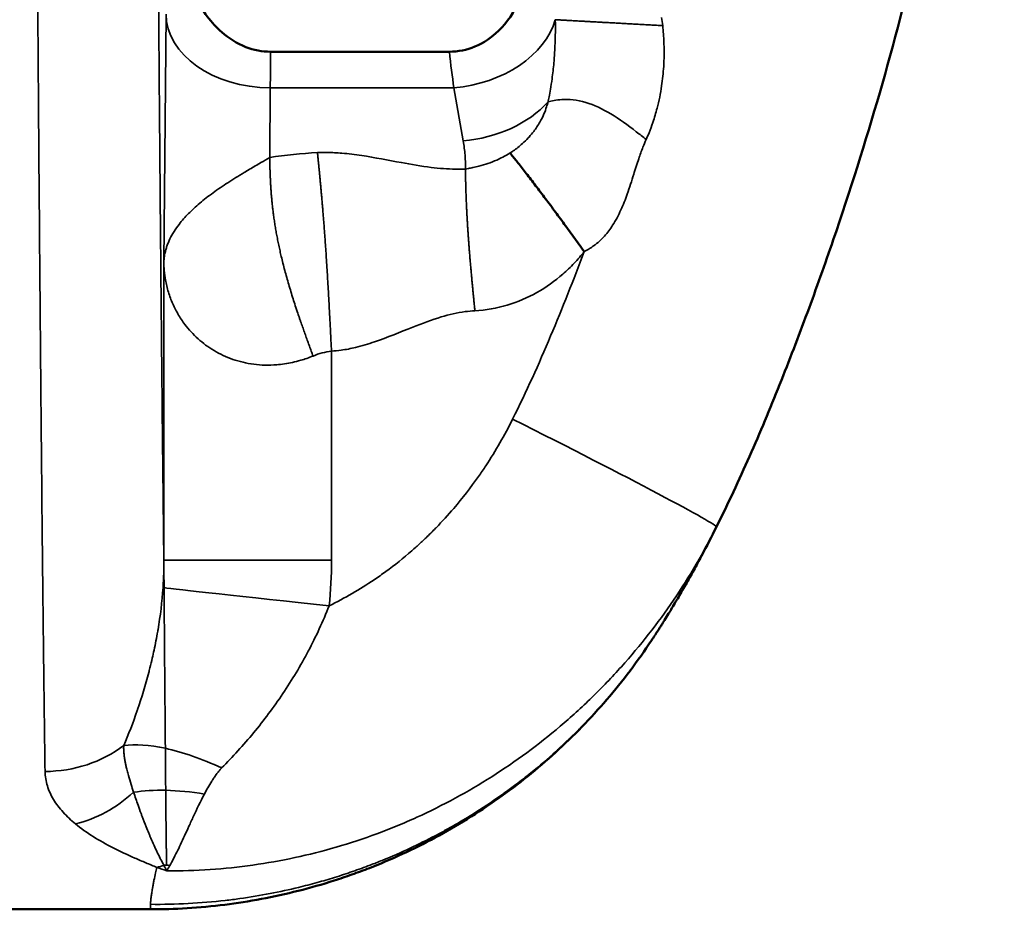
# Model space of a CAD drawing. Header units: millimetres. Extents: x -881 to 1078, y 520 to 1956.
# Tile 3 of 31: x -694 to -571, y 520 to 631. Entities that reach past the tile are written whole.
import ezdxf

# ---------------------------------------------------------------- set-up
doc = ezdxf.new("R2010")
doc.units = ezdxf.units.MM
doc.layers.add('Visible (ANSI)', color=7, linetype='Continuous', lineweight=50)
doc.layers.add('Visible Narrow (ANSI)', color=7, linetype='Continuous', lineweight=35)

msp = doc.modelspace()

# ---------------------------------------------------------------- linework, layer by layer
at = {"layer": 'Visible (ANSI)'}
for p, q in [((-640.673, 627.331), (-662.971, 627.331)), ((-677.952, 520.396), (-706.608, 520.396)), ((-706.6, 520.396), (-677.952, 520.396))]:
    msp.add_line(p, q, dxfattribs=at)
msp.add_ellipse((-678.388, 595.665), major_axis=(-43.772, -61.942), ratio=0.9955696, start_param=1.6000872, end_param=1.6096614, dxfattribs=at)
for points, knots in [([(-607.365, 568.08), (-605.908, 570.988), (-604.539, 573.923), (-601.931, 579.833), (-600.691, 582.808), (-598.302, 588.785), (-597.149, 591.786), (-594.916, 597.811), (-593.838, 600.835), (-588.636, 616.013), (-585.083, 628.343), (-580.633, 647.106), (-579.296, 653.406), (-577.503, 662.92), (-576.941, 666.102), (-575.885, 672.487), (-575.393, 675.686), (-573.082, 691.703), (-571.687, 704.59), (-569.348, 723.882), (-568.528, 730.306), (-566.648, 743.114), (-565.589, 749.499), (-563.065, 762.202), (-561.601, 768.521), (-558.963, 777.927), (-558.008, 781.057), (-555.946, 787.227), (-554.839, 790.273), (-551.268, 799.282), (-548.551, 805.117), (-542.352, 816.394), (-538.87, 821.836), (-533.994, 828.371), (-532.991, 829.667), (-530.94, 832.221), (-529.895, 833.478), (-526.697, 837.186), (-524.484, 839.576), (-519.906, 844.201), (-517.539, 846.436), (-513.88, 849.676), (-512.023, 851.268), (-509.809, 853.078), (-508.691, 853.971), (-508.129, 854.415), (-507.887, 854.605), (-507.726, 854.731), (-507.644, 854.795), (-507.565, 854.857)], [0, 0, 0, 0, 0.00962264, 0.00962264, 0.01924529, 0.01924529, 0.02886793, 0.02886793, 0.03849057, 0.03849057, 0.07698114, 0.07698114, 0.09622643, 0.09622643, 0.10584907, 0.10584907, 0.11547171, 0.11547171, 0.15396229, 0.15396229, 0.17320757, 0.17320757, 0.19245286, 0.19245286, 0.21169814, 0.21169814, 0.22132079, 0.22132079, 0.23094343, 0.23094343, 0.25018871, 0.25018871, 0.269434, 0.269434, 0.27424532, 0.27424532, 0.27905664, 0.27905664, 0.28867929, 0.28867929, 0.29830193, 0.29830193, 0.30311325, 0.30551891, 0.30672174, 0.30732316, 0.30762386, 0.30762386, 0.30792457, 0.30792457, 0.30792457, 0.30792457]), ([(-662.971, 627.332), (-664.024, 627.332), (-665.056, 627.534), (-667.15, 628.348), (-668.16, 628.993), (-670.305, 630.877), (-671.489, 632.38), (-674.28, 637.885), (-675.051, 641.981), (-675.825, 649.252), (-675.883, 653.264), (-675.883, 657.68)], [-4.2770196, -4.2770196, -4.2770196, -4.2770196, -3.8202725, -3.8202725, -3.3040304, -3.3040304, -2.5868043, -2.5868043, -1.3247611, -1.3247611, 0, 0, 0, 0]), ([(-629.249, 649.387), (-629.249, 646.699), (-629.348, 643.879), (-630.062, 638.843), (-630.673, 636.125), (-632.578, 632.291), (-633.449, 631.004), (-635.406, 629.111), (-636.387, 628.433), (-638.5, 627.55), (-639.573, 627.332), (-640.673, 627.332)], [-2.8977093, -2.8977093, -2.8977093, -2.8977093, -1.9627002, -1.9627002, -1.1443576, -1.1443576, -0.6867856, -0.6867856, -0.3299782, -0.3299782, 0, 0, 0, 0]), ([(-633.097, 614.703), (-632.977, 614.552), (-632.854, 614.398), (-632.596, 614.075), (-632.461, 613.905), (-632.029, 613.359), (-631.705, 612.948), (-630.995, 612.038), (-630.609, 611.54), (-629.812, 610.501), (-629.402, 609.961), (-628.581, 608.87), (-628.17, 608.319), (-627.342, 607.202), (-626.924, 606.635), (-626.07, 605.471), (-625.634, 604.874), (-624.744, 603.653), (-624.29, 603.028), (-623.845, 602.414)], [0.00001728, 0.00001728, 0.00001728, 0.00001728, 0.0625, 0.0625, 0.125, 0.125, 0.25, 0.25, 0.375, 0.375, 0.5, 0.5, 0.625, 0.625, 0.75, 0.75, 0.875, 0.875, 1, 1, 1, 1]), ([(-615.067, 554.526), (-615.065, 554.528), (-615.063, 554.531), (-615.062, 554.533), (-615.056, 554.542), (-615.05, 554.551), (-615.045, 554.56), (-615.033, 554.578), (-615.02, 554.597), (-615.007, 554.617), (-614.994, 554.638), (-614.98, 554.659), (-614.966, 554.68), (-614.94, 554.721), (-614.912, 554.764), (-614.883, 554.808), (-614.881, 554.811), (-614.879, 554.815), (-614.877, 554.818), (-614.846, 554.866), (-614.814, 554.917), (-614.78, 554.968), (-614.745, 555.024), (-614.708, 555.08), (-614.671, 555.138), (-614.637, 555.191), (-614.603, 555.244), (-614.569, 555.297), (-614.495, 555.414), (-614.418, 555.534), (-614.341, 555.656), (-614.297, 555.726), (-614.252, 555.797), (-614.207, 555.868), (-614.172, 555.924), (-614.136, 555.98), (-614.101, 556.036), (-614.019, 556.167), (-613.936, 556.3), (-613.852, 556.434), (-613.682, 556.706), (-613.51, 556.984), (-613.338, 557.267), (-613.297, 557.333), (-613.256, 557.4), (-613.215, 557.468), (-613.08, 557.688), (-612.946, 557.911), (-612.81, 558.135), (-612.633, 558.43), (-612.456, 558.728), (-612.279, 559.028), (-612.252, 559.072), (-612.226, 559.117), (-612.2, 559.161), (-611.872, 559.718), (-611.546, 560.281), (-611.223, 560.849), (-611.213, 560.867), (-611.202, 560.885), (-611.192, 560.903), (-610.856, 561.493), (-610.524, 562.088), (-610.195, 562.686), (-609.871, 563.276), (-609.55, 563.868), (-609.233, 564.464), (-609.222, 564.483), (-609.212, 564.503), (-609.202, 564.522), (-608.574, 565.701), (-607.962, 566.888), (-607.365, 568.08)], [0.00011127, 0.00011127, 0.00011127, 0.00011127, 0.000133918, 0.000133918, 0.000133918, 0.000211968, 0.000211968, 0.000211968, 0.000370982, 0.000370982, 0.000370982, 0.000533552, 0.000533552, 0.000533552, 0.000845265, 0.000845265, 0.000845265, 0.000867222, 0.000867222, 0.000867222, 0.001209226, 0.001209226, 0.001209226, 0.001579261, 0.001579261, 0.001579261, 0.001912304, 0.001912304, 0.001912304, 0.002634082, 0.002634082, 0.002634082, 0.003047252, 0.003047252, 0.003047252, 0.003369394, 0.003369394, 0.003369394, 0.004114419, 0.004114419, 0.004114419, 0.005626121, 0.005626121, 0.005626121, 0.005983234, 0.005983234, 0.005983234, 0.007154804, 0.007154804, 0.007154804, 0.008692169, 0.008692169, 0.008692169, 0.008919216, 0.008919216, 0.008919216, 0.011763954, 0.011763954, 0.011763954, 0.011855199, 0.011855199, 0.011855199, 0.014810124, 0.014810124, 0.014810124, 0.017727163, 0.017727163, 0.017727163, 0.0178227, 0.0178227, 0.0178227, 0.023599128, 0.023599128, 0.023599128, 0.023599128]), ([(-615.465, 553.919), (-616.318, 552.634), (-617.211, 551.375), (-619.071, 548.917), (-620.04, 547.715), (-623.044, 544.215), (-625.175, 542.021), (-629.693, 537.903), (-632.08, 535.98), (-637.114, 532.414), (-639.731, 530.792), (-642.448, 529.332)], [-0.00000006, -0.00000006, -0.00000006, -0.00000006, 0.004626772, 0.004626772, 0.009253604, 0.009253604, 0.018507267, 0.018507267, 0.027760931, 0.027760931, 0.037014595, 0.037014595, 0.037014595, 0.037014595]), ([(-642.448, 529.332), (-645.15, 527.88), (-647.89, 526.621), (-650.64, 525.546), (-651.367, 525.262), (-652.095, 524.99), (-652.823, 524.731), (-653.19, 524.601), (-653.556, 524.474), (-653.923, 524.35), (-654.292, 524.225), (-654.661, 524.103), (-655.029, 523.985), (-656.524, 523.505), (-658.018, 523.077), (-659.507, 522.7), (-662.588, 521.918), (-665.648, 521.35), (-668.658, 520.974), (-671.82, 520.579), (-674.926, 520.396), (-677.952, 520.396)], [0.50353992, 0.50353992, 0.50353992, 0.50353992, 0.61692879, 0.61692879, 0.61692879, 0.64690321, 0.64690321, 0.64690321, 0.66200811, 0.66200811, 0.66200811, 0.67719313, 0.67719313, 0.67719313, 0.73876071, 0.73876071, 0.73876071, 0.86616973, 0.86616973, 0.86616973, 1, 1, 1, 1])]:
    msp.add_open_spline(points, degree=3, knots=knots, dxfattribs=at)
at = {"layer": 'Visible Narrow (ANSI)'}
for p, q in [((-676.268, 601.03), (-675.998, 632.015)), ((-662.999, 622.822), (-663.074, 614.134)), ((-640.111, 622.822), (-662.999, 622.822)), ((-638.944, 616.204), (-640.111, 622.822)), ((-676.268, 601.03), (-676.268, 563.919)), ((-655.368, 563.919), (-655.368, 589.999)), ((-676.268, 563.919), (-655.368, 563.919))]:
    msp.add_line(p, q, dxfattribs=at)
for centre, major_axis, ratio, start_param, end_param in [((-662.999, 632.015), (-13, 0.113), 0.7070933, 0.0123413, 1.576967), ((-640.111, 632.015), (12.803, 2.257), 0.7016738, 4.5892905, 5.9623732), ((-638.944, 625.396), (-12.803, -2.257), 0.7016738, 1.4476979, 2.4088851), ((-653.93, 554.518), (6.17, -60.002), 0.9721003, 3.0905406, 3.1927462), ((-654.269, 533.065), (0, 57.005), 0.3859487, 0.0499514, 0.1550875), ((-634.186, 581.52), (26.821, -13.44), 0.0210392, 0, 1.5288331), ((-654.565, 558.243), (-21.879, 2.301), 0.0052327, 0.0802706, 0.135792), ((-654.565, 558.243), (-21.879, 2.301), 0.0052327, 0.135792, 1.5210757), ((-691.086, 550.691), (14.998, 0.235), 0.8737497, 4.6986901, 5.4114859), ((-666.89, 526.322), (18.075, -12.541), 0.4120486, 2.3601318, 2.7206936), ((-666.89, 526.322), (18.075, -12.541), 0.4120486, 1.9653443, 2.3601318), ((-687.291, 544.685), (8.98, 12.015), 0.794821, 3.8962145, 4.4819095), ((-669.417, 520.775), (20.608, -7.701), 0.593998, 2.1083696, 2.3168161), ((-669.417, 520.775), (20.608, -7.701), 0.593998, 1.8746437, 2.1083696), ((-677.146, 539.83), (5.441, 13.978), 0.7323327, 3.6301628, 3.7061346), ((-676.261, 563.45), (2.449, -40.112), 0.1585116, 5.9148302, 5.9677324), ((-674.976, 505.442), (20.254, -8.589), 0.9161596, 1.9849624, 2.0007932), ((-674.976, 505.442), (20.254, -8.589), 0.9161596, 1.9663556, 1.9849624), ((-677.753, 903.798), (0.199, 383.402), 0.0005002, 3.1415929, 3.1985523)]:
    msp.add_ellipse(centre, major_axis=major_axis, ratio=ratio, start_param=start_param, end_param=end_param, dxfattribs=at)
for points, degree, knots in [([(-676.268, 563.919), (-676.317, 567.86), (-676.365, 572.003), (-676.411, 576.305), (-676.415, 576.724), (-676.42, 577.145), (-676.425, 577.568), (-676.466, 581.477), (-676.507, 585.512), (-676.547, 589.655), (-676.558, 590.793), (-676.569, 591.939), (-676.58, 593.093), (-676.606, 595.77), (-676.631, 598.488), (-676.656, 601.245), (-676.663, 602.093), (-676.671, 602.944), (-676.679, 603.799), (-676.696, 605.724), (-676.713, 607.665), (-676.73, 609.618), (-676.755, 612.569), (-676.78, 615.549), (-676.805, 618.559), (-676.828, 621.304), (-676.85, 624.072), (-676.872, 626.862), (-676.919, 632.711), (-676.965, 638.656), (-677.009, 644.684), (-677.021, 646.261), (-677.033, 647.843), (-677.044, 649.431), (-677.122, 659.986), (-677.196, 670.787), (-677.269, 681.796)], 3, [0.07697254, 0.07697254, 0.07697254, 0.07697254, 0.09812395, 0.09812395, 0.09812395, 0.10018696, 0.10018696, 0.10018696, 0.11927537, 0.11927537, 0.11927537, 0.12452, 0.12452, 0.12452, 0.1366866, 0.1366866, 0.1366866, 0.14042678, 0.14042678, 0.14042678, 0.14885154, 0.14885154, 0.14885154, 0.1615782, 0.1615782, 0.1615782, 0.17318541, 0.17318541, 0.17318541, 0.19751823, 0.19751823, 0.19751823, 0.20388103, 0.20388103, 0.20388103, 0.24618386, 0.24618386, 0.24618386, 0.24618386]), ([(-692.268, 672.757), (-692.266, 672.349), (-692.263, 671.94), (-692.258, 671.123), (-692.25, 669.899), (-692.231, 667.049), (-692.215, 664.617), (-692.182, 659.766), (-692.161, 656.551), (-692.095, 646.966), (-692.05, 640.656), (-691.96, 628.21), (-691.913, 622.076), (-691.819, 610.006), (-691.771, 604.072), (-691.698, 595.346), (-691.673, 592.465), (-691.623, 586.785), (-691.598, 583.985), (-691.521, 575.715), (-691.469, 570.375), (-691.364, 560.121), (-691.31, 555.205), (-691.227, 548.246), (-691.2, 545.995), (-691.143, 541.659), (-691.115, 539.572), (-691.086, 537.584)], 3, [-0.00000006, -0.00000006, -0.00000006, -0.00000006, 0.00153346, 0.00153346, 0.00306699, 0.00613403, 0.01226812, 0.01226812, 0.02453631, 0.02453631, 0.04907268, 0.04907268, 0.07360905, 0.07360905, 0.09814542, 0.09814542, 0.1104136, 0.1104136, 0.12268179, 0.12268179, 0.14721816, 0.14721816, 0.17175453, 0.17175453, 0.18402271, 0.18402271, 0.1962909, 0.1962909, 0.1962909, 0.1962909]), ([(-627.462, 631.324), (-627.457, 631.075), (-627.45, 630.579), (-627.451, 629.846), (-627.465, 628.881), (-627.514, 627.578), (-627.638, 625.835), (-627.828, 624.157), (-628.042, 622.752), (-628.217, 621.792), (-628.323, 621.272), (-628.367, 621.065)], 3, [0, 0, 0, 0, 0.0666667, 0.1333333, 0.2, 0.3333333, 0.5, 0.7, 0.8333333, 0.9333333, 1, 1, 1, 1]), ([(-627.462, 631.324), (-627.121, 631.305), (-626.832, 631.288), (-625.005, 631.185), (-621.859, 631.012), (-618.182, 630.811), (-616.094, 630.696), (-614.068, 630.586)], 5, [0, 0, 0, 0, 0, 0, 0.5, 0.5, 1, 1, 1, 1, 1, 1]), ([(-616.13, 616.377), (-616.006, 616.655), (-615.708, 617.357), (-615.227, 618.659), (-614.655, 620.58), (-614.184, 622.897), (-613.931, 625.324), (-613.881, 627.149), (-613.912, 628.504), (-613.97, 629.535), (-614.031, 630.234), (-614.068, 630.586)], 3, [0, 0, 0, 0, 0.0666667, 0.1666667, 0.3, 0.5, 0.6666667, 0.8, 0.8666667, 0.9333333, 1, 1, 1, 1]), ([(-628.367, 621.065), (-627.914, 621.169), (-627.38, 621.323), (-626.651, 621.371), (-625.81, 621.426), (-624.745, 621.332), (-623.674, 621.018), (-621.553, 620.397), (-619.495, 619.004), (-617.358, 617.35), (-616.948, 617.033), (-616.537, 616.707), (-616.13, 616.377)], 3, [0, 0, 0, 0, 0.2048894, 0.2048894, 0.2048894, 0.4415521, 0.4415521, 0.4415521, 0.9101314, 0.9101314, 0.9101314, 1, 1, 1, 1]), ([(-628.367, 621.065), (-628.422, 620.857), (-628.483, 620.654), (-628.548, 620.456), (-628.645, 620.159), (-628.753, 619.874), (-628.871, 619.599), (-629.027, 619.233), (-629.201, 618.886), (-629.388, 618.557), (-629.622, 618.146), (-629.878, 617.763), (-630.151, 617.403), (-630.339, 617.155), (-630.535, 616.919), (-630.737, 616.695), (-630.77, 616.658), (-630.803, 616.621), (-630.837, 616.585), (-631.073, 616.329), (-631.316, 616.091), (-631.563, 615.868), (-631.748, 615.701), (-631.936, 615.542), (-632.126, 615.392), (-632.316, 615.241), (-632.509, 615.098), (-632.704, 614.962), (-632.834, 614.872), (-632.965, 614.786), (-633.097, 614.703)], 3, [0.00000001, 0.00000001, 0.00000001, 0.00000001, 0.06666916, 0.06666916, 0.06666916, 0.1666729, 0.1666729, 0.1666729, 0.30001123, 0.30001123, 0.30001123, 0.46668413, 0.46668413, 0.46668413, 0.58112357, 0.58112357, 0.58112357, 0.60002245, 0.60002245, 0.60002245, 0.73336078, 0.73336078, 0.73336078, 0.83336452, 0.83336452, 0.83336452, 0.93336826, 0.93336826, 0.93336826, 0.99999775, 0.99999775, 0.99999775, 0.99999775]), ([(-623.845, 602.414), (-623.416, 602.632), (-623.034, 602.87), (-622.687, 603.123), (-622.166, 603.502), (-621.724, 603.913), (-621.335, 604.344), (-620.947, 604.775), (-620.612, 605.226), (-620.313, 605.69), (-619.914, 606.308), (-619.58, 606.948), (-619.283, 607.601), (-618.986, 608.253), (-618.726, 608.917), (-618.491, 609.579), (-618.197, 610.406), (-617.942, 611.229), (-617.687, 612.044), (-617.483, 612.696), (-617.278, 613.344), (-617.058, 613.986), (-616.893, 614.468), (-616.72, 614.947), (-616.531, 615.424), (-616.405, 615.743), (-616.272, 616.06), (-616.13, 616.377)], 3, [0, 0, 0, 0, 0.066635, 0.066635, 0.066635, 0.1666384, 0.1666384, 0.1666384, 0.2666418, 0.2666418, 0.2666418, 0.3999796, 0.3999796, 0.3999796, 0.5333175, 0.5333175, 0.5333175, 0.6999898, 0.6999898, 0.6999898, 0.8333277, 0.8333277, 0.8333277, 0.9333311, 0.9333311, 0.9333311, 1, 1, 1, 1]), ([(-638.674, 612.706), (-638.659, 613.283), (-638.675, 613.862), (-638.72, 614.442), (-638.765, 615.03), (-638.84, 615.618), (-638.944, 616.204)], 3, [0.01418794, 0.01418794, 0.01418794, 0.01418794, 0.0166761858, 0.0166761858, 0.0166761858, 0.019202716, 0.019202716, 0.019202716, 0.019202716]), ([(-663.074, 614.134), (-663.439, 613.92), (-664.042, 613.569), (-664.873, 613.083), (-665.576, 612.669), (-666.385, 612.187), (-667.297, 611.631), (-668.294, 610.999), (-669.239, 610.372), (-670.139, 609.739), (-670.993, 609.099), (-671.8, 608.446), (-672.539, 607.795), (-673.216, 607.14), (-673.831, 606.479), (-674.448, 605.73), (-675.023, 604.908), (-675.526, 604.008), (-675.842, 603.252), (-676.032, 602.639), (-676.133, 602.218), (-676.204, 601.817), (-676.243, 601.49), (-676.262, 601.223), (-676.267, 601.087), (-676.268, 601.03)], 3, [0, 0, 0, 0, 0.05, 0.0833333, 0.1166667, 0.15, 0.2, 0.25, 0.3, 0.35, 0.4, 0.45, 0.5, 0.55, 0.6, 0.65, 0.7166667, 0.7833333, 0.85, 0.8833333, 0.9166667, 0.9416667, 0.9708333, 0.9875, 1, 1, 1, 1]), ([(-663.074, 614.134), (-663.03, 612.201), (-662.986, 610.267), (-662.641, 605.65), (-661.505, 600.34), (-659.463, 594.255), (-658.546, 591.785), (-657.668, 589.385)], 5, [0, 0, 0, 0, 0, 0, 0.5, 0.5, 1, 1, 1, 1, 1, 1]), ([(-638.674, 612.706), (-639.077, 612.687), (-639.482, 612.681), (-639.887, 612.686), (-640.901, 612.699), (-641.922, 612.781), (-642.947, 612.907), (-644.178, 613.058), (-645.414, 613.272), (-646.653, 613.5), (-648.304, 613.805), (-649.958, 614.137), (-651.605, 614.385), (-652.428, 614.51), (-653.249, 614.613), (-654.067, 614.681), (-654.68, 614.732), (-655.292, 614.764), (-655.901, 614.77), (-656.307, 614.775), (-656.712, 614.767), (-657.116, 614.747)], 3, [0, 0, 0, 0, 0.0666667, 0.0666667, 0.0666667, 0.2333333, 0.2333333, 0.2333333, 0.4333333, 0.4333333, 0.4333333, 0.7, 0.7, 0.7, 0.8333333, 0.8333333, 0.8333333, 0.9333333, 0.9333333, 0.9333333, 1, 1, 1, 1]), ([(-657.116, 614.747), (-656.928, 612.872), (-656.741, 610.997), (-656.322, 606.461), (-655.953, 601.231), (-655.633, 595.308), (-655.5, 592.653), (-655.368, 589.999)], 5, [0, 0, 0, 0, 0, 0, 0.5, 0.5, 1, 1, 1, 1, 1, 1]), ([(-633.097, 614.703), (-633.396, 614.515), (-633.7, 614.342), (-634.008, 614.181), (-634.254, 614.053), (-634.502, 613.933), (-634.75, 613.824), (-635.122, 613.659), (-635.491, 613.517), (-635.862, 613.391), (-636.232, 613.265), (-636.604, 613.155), (-636.979, 613.058), (-637.229, 612.993), (-637.481, 612.934), (-637.733, 612.881), (-637.922, 612.841), (-638.11, 612.805), (-638.299, 612.771), (-638.424, 612.748), (-638.549, 612.727), (-638.674, 612.706)], 3, [0.00000821, 0.00000821, 0.00000821, 0.00000821, 0.16664571, 0.16664571, 0.16664571, 0.2999824, 0.2999824, 0.2999824, 0.49998743, 0.49998743, 0.49998743, 0.69999246, 0.69999246, 0.69999246, 0.83332914, 0.83332914, 0.83332914, 0.93333166, 0.93333166, 0.93333166, 0.99999999, 0.99999999, 0.99999999, 0.99999999]), ([(-638.674, 612.706), (-638.644, 611.363), (-638.615, 610.02), (-638.504, 606.77), (-638.253, 603.033), (-637.861, 598.81), (-637.673, 596.92), (-637.485, 595.029)], 5, [0, 0, 0, 0, 0, 0, 0.5, 0.5, 1, 1, 1, 1, 1, 1]), ([(-637.485, 595.029), (-636.126, 595.094), (-634.757, 595.335), (-633.449, 595.726), (-632.141, 596.118), (-630.903, 596.657), (-629.748, 597.311), (-628.593, 597.966), (-627.516, 598.738), (-626.522, 599.604), (-626.025, 600.037), (-625.551, 600.491), (-625.105, 600.961), (-624.659, 601.431), (-624.239, 601.917), (-623.845, 602.414)], 3, [0, 0, 0, 0, 0.25, 0.25, 0.25, 0.5, 0.5, 0.5, 0.75, 0.75, 0.75, 0.875, 0.875, 0.875, 1, 1, 1, 1]), ([(-623.845, 602.414), (-625.181, 598.885), (-626.568, 595.372), (-629.514, 588.397), (-631.073, 584.936), (-632.778, 581.52)], 3, [0.301835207, 0.301835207, 0.301835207, 0.301835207, 0.313286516, 0.313286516, 0.324737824, 0.324737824, 0.324737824, 0.324737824]), ([(-676.268, 601.03), (-676.267, 600.934), (-676.262, 600.704), (-676.24, 600.249), (-676.19, 599.697), (-676.096, 599.019), (-675.961, 598.313), (-675.7, 597.295), (-675.263, 596.062), (-674.564, 594.651), (-673.759, 593.428), (-672.892, 592.385), (-672.027, 591.525), (-671.072, 590.743), (-670.03, 590.048), (-668.89, 589.444), (-667.683, 588.953), (-666.409, 588.582), (-665.071, 588.337), (-663.658, 588.227), (-662.366, 588.263), (-661.218, 588.394), (-660.22, 588.578), (-659.041, 588.879), (-658.186, 589.176), (-657.668, 589.385)], 3, [0, 0, 0, 0, 0.0125, 0.0291667, 0.0583333, 0.0833333, 0.1166667, 0.15, 0.2166667, 0.2833333, 0.35, 0.4, 0.45, 0.5, 0.55, 0.6, 0.65, 0.7, 0.75, 0.8, 0.85, 0.8833333, 0.9166667, 0.95, 1, 1, 1, 1]), ([(-655.368, 589.999), (-654.966, 590.019), (-653.964, 590.115), (-652.169, 590.468), (-649.193, 591.377), (-645.64, 592.865), (-641.881, 594.269), (-639.291, 594.878), (-637.887, 595.01), (-637.485, 595.029)], 3, [0, 0, 0, 0, 0.0666667, 0.1666667, 0.3, 0.5666667, 0.7666667, 0.9333333, 1, 1, 1, 1]), ([(-632.778, 581.52), (-633.784, 579.505), (-634.898, 577.569), (-636.121, 575.713), (-636.418, 575.262), (-636.722, 574.816), (-637.031, 574.375), (-637.998, 572.999), (-639.028, 571.669), (-640.125, 570.387), (-640.829, 569.564), (-641.56, 568.761), (-642.32, 567.979), (-642.341, 567.957), (-642.363, 567.934), (-642.385, 567.912), (-642.776, 567.511), (-643.176, 567.114), (-643.581, 566.725), (-643.657, 566.652), (-643.734, 566.579), (-643.811, 566.506), (-644.141, 566.193), (-644.475, 565.885), (-644.812, 565.583), (-644.992, 565.422), (-645.173, 565.262), (-645.355, 565.103), (-646.4, 564.193), (-647.479, 563.331), (-648.59, 562.518), (-649.072, 562.166), (-649.56, 561.823), (-650.054, 561.49), (-651.84, 560.283), (-653.709, 559.198), (-655.664, 558.243)], 3, [0, 0, 0, 0, 0.006667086, 0.006667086, 0.006667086, 0.008284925, 0.008284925, 0.008284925, 0.013331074, 0.013331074, 0.013331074, 0.016569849, 0.016569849, 0.016569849, 0.016661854, 0.016661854, 0.016661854, 0.018326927, 0.018326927, 0.018326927, 0.01864108, 0.01864108, 0.01864108, 0.019991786, 0.019991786, 0.019991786, 0.020712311, 0.020712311, 0.020712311, 0.024854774, 0.024854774, 0.024854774, 0.026649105, 0.026649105, 0.026649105, 0.033139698, 0.033139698, 0.033139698, 0.033139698]), ([(-675.906, 525.197), (-674.101, 525.184), (-672.294, 525.238), (-668.717, 525.477), (-666.942, 525.662), (-661.659, 526.405), (-658.191, 527.151), (-653.07, 528.643), (-651.377, 529.202), (-648.858, 530.136), (-648.02, 530.464), (-646.359, 531.149), (-645.537, 531.505), (-641.473, 533.351), (-638.362, 535.041), (-632.409, 538.824), (-629.567, 540.917), (-626.183, 543.787), (-625.515, 544.374), (-624.196, 545.573), (-623.544, 546.186), (-621.627, 548.053), (-620.399, 549.334), (-616.861, 553.281), (-614.696, 556.051), (-610.745, 561.861), (-608.958, 564.901), (-607.365, 568.08)], 3, [0.001337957, 0.001337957, 0.001337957, 0.001337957, 0.006770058, 0.006770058, 0.012202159, 0.012202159, 0.023066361, 0.023066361, 0.028498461, 0.028498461, 0.031214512, 0.031214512, 0.033930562, 0.033930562, 0.044794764, 0.044794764, 0.055658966, 0.055658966, 0.058375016, 0.058375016, 0.061091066, 0.061091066, 0.066523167, 0.066523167, 0.077387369, 0.077387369, 0.08825157, 0.08825157, 0.08825157, 0.08825157]), ([(-676.268, 563.919), (-676.267, 563.54), (-676.27, 563.16), (-676.277, 562.781), (-676.291, 562.03), (-676.323, 561.279), (-676.375, 560.527)], 3, [0, 0, 0, 0, 0.0012531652, 0.0012531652, 0.0012531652, 0.0037337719, 0.0037337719, 0.0037337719, 0.0037337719]), ([(-676.375, 560.527), (-676.497, 558.722), (-676.714, 556.981), (-676.997, 555.289), (-677.009, 555.213), (-677.022, 555.136), (-677.036, 555.059), (-677.171, 554.267), (-677.322, 553.486), (-677.486, 552.716), (-677.505, 552.629), (-677.523, 552.542), (-677.542, 552.455), (-677.616, 552.114), (-677.693, 551.776), (-677.772, 551.44), (-677.872, 551.015), (-677.976, 550.592), (-678.084, 550.173), (-678.104, 550.092), (-678.125, 550.012), (-678.146, 549.931), (-678.564, 548.333), (-679.032, 546.799), (-679.538, 545.325), (-679.555, 545.275), (-679.572, 545.226), (-679.589, 545.176), (-680.115, 543.657), (-680.681, 542.202), (-681.277, 540.811)], 3, [0, 0, 0, 0, 0.005914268, 0.005914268, 0.005914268, 0.006182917, 0.006182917, 0.006182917, 0.008960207, 0.008960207, 0.008960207, 0.009274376, 0.009274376, 0.009274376, 0.010505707, 0.010505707, 0.010505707, 0.012063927, 0.012063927, 0.012063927, 0.012365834, 0.012365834, 0.012365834, 0.018347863, 0.018347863, 0.018347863, 0.018548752, 0.018548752, 0.018548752, 0.024731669, 0.024731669, 0.024731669, 0.024731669]), ([(-676.244, 560.507), (-676.241, 560.006), (-676.237, 559.538), (-676.234, 559.101), (-676.232, 558.882), (-676.231, 558.671), (-676.229, 558.467), (-676.229, 558.365), (-676.228, 558.265), (-676.227, 558.167), (-676.227, 558.117), (-676.226, 558.069), (-676.226, 558.021), (-676.226, 557.996), (-676.226, 557.972), (-676.225, 557.949), (-676.225, 557.937), (-676.225, 557.925), (-676.225, 557.913), (-676.225, 557.907), (-676.225, 557.901), (-676.225, 557.895), (-676.225, 557.889), (-676.225, 557.884), (-676.225, 557.877), (-676.222, 557.413), (-676.218, 556.966), (-676.215, 556.537), (-676.213, 556.322), (-676.212, 556.111), (-676.21, 555.904), (-676.209, 555.801), (-676.209, 555.699), (-676.208, 555.597), (-676.208, 555.547), (-676.207, 555.496), (-676.207, 555.446), (-676.207, 555.431), (-676.207, 555.416), (-676.206, 555.401), (-676.206, 555.391), (-676.206, 555.381), (-676.206, 555.371), (-676.206, 555.359), (-676.206, 555.346), (-676.206, 555.334), (-676.206, 555.321), (-676.206, 555.31), (-676.206, 555.296), (-676.202, 554.848), (-676.199, 554.413), (-676.195, 553.989), (-676.194, 553.778), (-676.192, 553.569), (-676.191, 553.364), (-676.19, 553.261), (-676.189, 553.159), (-676.188, 553.058), (-676.188, 553.007), (-676.187, 552.957), (-676.187, 552.906), (-676.187, 552.901), (-676.187, 552.896), (-676.187, 552.891), (-676.187, 552.871), (-676.186, 552.851), (-676.186, 552.831), (-676.186, 552.806), (-676.186, 552.783), (-676.186, 552.756), (-676.183, 552.38), (-676.18, 552.007), (-676.177, 551.636), (-676.176, 551.589), (-676.176, 551.541), (-676.175, 551.494), (-676.174, 551.285), (-676.172, 551.076), (-676.17, 550.869), (-676.17, 550.765), (-676.169, 550.661), (-676.168, 550.558), (-676.168, 550.507), (-676.167, 550.455), (-676.167, 550.404), (-676.167, 550.395), (-676.167, 550.387), (-676.167, 550.379), (-676.166, 550.362), (-676.166, 550.344), (-676.166, 550.327), (-676.166, 550.314), (-676.166, 550.301), (-676.166, 550.288), (-676.166, 550.275), (-676.166, 550.264), (-676.165, 550.25), (-676.158, 549.342), (-676.151, 548.48), (-676.144, 547.66), (-676.14, 547.249), (-676.137, 546.849), (-676.134, 546.459), (-676.132, 546.264), (-676.131, 546.072), (-676.129, 545.882), (-676.128, 545.786), (-676.127, 545.692), (-676.127, 545.598), (-676.126, 545.551), (-676.126, 545.504), (-676.125, 545.458), (-676.125, 545.444), (-676.125, 545.431), (-676.125, 545.417), (-676.125, 545.407), (-676.125, 545.398), (-676.125, 545.388), (-676.125, 545.371), (-676.124, 545.353), (-676.124, 545.336), (-676.124, 545.33), (-676.124, 545.325), (-676.124, 545.318), (-676.121, 544.894), (-676.117, 544.479), (-676.113, 544.074), (-676.112, 543.871), (-676.11, 543.671), (-676.108, 543.473), (-676.107, 543.374), (-676.107, 543.275), (-676.106, 543.177), (-676.105, 543.128), (-676.105, 543.08), (-676.104, 543.031), (-676.104, 543.007), (-676.104, 542.982), (-676.104, 542.958), (-676.104, 542.946), (-676.104, 542.934), (-676.104, 542.922), (-676.103, 542.91), (-676.103, 542.899), (-676.103, 542.886), (-676.096, 542.043), (-676.089, 541.239), (-676.082, 540.47)], 3, [0, 0, 0, 0, 0.0625, 0.0625, 0.0625, 0.09375, 0.09375, 0.09375, 0.109375, 0.109375, 0.109375, 0.1171875, 0.1171875, 0.1171875, 0.1210937, 0.1210937, 0.1210937, 0.1230469, 0.1230469, 0.1230469, 0.1240234, 0.1240234, 0.1240234, 0.125, 0.125, 0.125, 0.1875, 0.1875, 0.1875, 0.21875, 0.21875, 0.21875, 0.234375, 0.234375, 0.234375, 0.2421875, 0.2421875, 0.2421875, 0.2445424, 0.2445424, 0.2445424, 0.2460937, 0.2460937, 0.2460937, 0.2480469, 0.2480469, 0.2480469, 0.25, 0.25, 0.25, 0.3125, 0.3125, 0.3125, 0.34375, 0.34375, 0.34375, 0.359375, 0.359375, 0.359375, 0.3671875, 0.3671875, 0.3671875, 0.3679684, 0.3679684, 0.3679684, 0.3710937, 0.3710937, 0.3710937, 0.375, 0.375, 0.375, 0.4304026, 0.4304026, 0.4304026, 0.4375, 0.4375, 0.4375, 0.46875, 0.46875, 0.46875, 0.484375, 0.484375, 0.484375, 0.4921875, 0.4921875, 0.4921875, 0.4934324, 0.4934324, 0.4934324, 0.4960937, 0.4960937, 0.4960937, 0.4980469, 0.4980469, 0.4980469, 0.5, 0.5, 0.5, 0.625, 0.625, 0.625, 0.6875, 0.6875, 0.6875, 0.71875, 0.71875, 0.71875, 0.734375, 0.734375, 0.734375, 0.7421875, 0.7421875, 0.7421875, 0.7444615, 0.7444615, 0.7444615, 0.7460937, 0.7460937, 0.7460937, 0.7490234, 0.7490234, 0.7490234, 0.75, 0.75, 0.75, 0.8125, 0.8125, 0.8125, 0.84375, 0.84375, 0.84375, 0.859375, 0.859375, 0.859375, 0.8671875, 0.8671875, 0.8671875, 0.8710937, 0.8710937, 0.8710937, 0.8730469, 0.8730469, 0.8730469, 0.875, 0.875, 0.875, 1, 1, 1, 1]), ([(-669.068, 538.018), (-667.682, 539.405), (-666.348, 540.871), (-663.8, 543.959), (-662.585, 545.583), (-660.864, 548.146), (-660.31, 549.018), (-659.251, 550.785), (-658.744, 551.683), (-657.295, 554.418), (-656.424, 556.298), (-655.664, 558.243)], 3, [0, 0, 0, 0, 0.006200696, 0.006200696, 0.012401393, 0.012401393, 0.015501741, 0.015501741, 0.018602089, 0.018602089, 0.024802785, 0.024802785, 0.024802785, 0.024802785]), ([(-677.941, 521.018), (-676.342, 521.001), (-674.779, 521.035), (-673.254, 521.114), (-671.665, 521.197), (-670.118, 521.328), (-668.614, 521.5), (-668.004, 521.57), (-667.401, 521.647), (-666.805, 521.73), (-664.222, 522.09), (-661.777, 522.568), (-659.476, 523.128), (-658.684, 523.32), (-657.909, 523.522), (-657.152, 523.733), (-656.411, 523.938), (-655.687, 524.152), (-654.978, 524.372), (-654.601, 524.489), (-654.228, 524.608), (-653.861, 524.729), (-653.485, 524.852), (-653.116, 524.977), (-652.751, 525.103), (-651.999, 525.363), (-651.269, 525.629), (-650.558, 525.9), (-650.043, 526.096), (-649.539, 526.294), (-649.045, 526.495), (-646.598, 527.49), (-644.405, 528.534), (-642.448, 529.564), (-642.387, 529.596), (-642.326, 529.628), (-642.265, 529.661), (-642.224, 529.683), (-642.182, 529.705), (-642.141, 529.727), (-642.138, 529.728), (-642.135, 529.73), (-642.131, 529.732), (-642.109, 529.744), (-642.076, 529.761), (-642.048, 529.776), (-641.835, 529.89), (-641.625, 530.004), (-641.416, 530.118), (-640.998, 530.346), (-640.588, 530.576), (-640.186, 530.806), (-639.381, 531.266), (-638.607, 531.729), (-637.863, 532.192), (-636.573, 532.994), (-635.372, 533.796), (-634.254, 534.586), (-634.081, 534.708), (-633.911, 534.829), (-633.742, 534.951), (-633.27, 535.29), (-632.814, 535.627), (-632.371, 535.961), (-632.054, 536.2), (-631.745, 536.438), (-631.444, 536.673), (-631.131, 536.917), (-630.827, 537.158), (-630.53, 537.397), (-629.379, 538.326), (-628.35, 539.212), (-627.425, 540.047), (-627.317, 540.144), (-627.212, 540.24), (-627.108, 540.335), (-627.078, 540.362), (-627.049, 540.388), (-627.02, 540.415), (-627.017, 540.418), (-627.014, 540.42), (-627.009, 540.425), (-626.998, 540.435), (-626.987, 540.445), (-626.977, 540.455), (-626.955, 540.474), (-626.934, 540.494), (-626.912, 540.513), (-626.827, 540.592), (-626.743, 540.67), (-626.659, 540.748), (-626.324, 541.059), (-625.999, 541.366), (-625.684, 541.669), (-625.056, 542.275), (-624.468, 542.862), (-623.919, 543.427), (-622.822, 544.559), (-621.878, 545.603), (-621.069, 546.54), (-620.968, 546.657), (-620.869, 546.772), (-620.772, 546.886), (-620.723, 546.943), (-620.675, 546.999), (-620.628, 547.055), (-620.625, 547.058), (-620.622, 547.062), (-620.617, 547.067), (-620.613, 547.072), (-620.608, 547.078), (-620.604, 547.083), (-620.595, 547.094), (-620.586, 547.105), (-620.577, 547.115), (-620.559, 547.137), (-620.541, 547.158), (-620.523, 547.179), (-620.487, 547.222), (-620.451, 547.264), (-620.415, 547.306), (-620.131, 547.644), (-619.861, 547.972), (-619.605, 548.288), (-619.092, 548.92), (-618.633, 549.507), (-618.223, 550.044), (-618.121, 550.179), (-618.021, 550.31), (-617.925, 550.439), (-617.877, 550.503), (-617.829, 550.566), (-617.783, 550.629), (-617.771, 550.644), (-617.759, 550.66), (-617.748, 550.675), (-617.745, 550.679), (-617.739, 550.687), (-617.734, 550.694), (-617.729, 550.701), (-617.724, 550.707), (-617.719, 550.714), (-617.709, 550.727), (-617.699, 550.741), (-617.689, 550.754), (-617.65, 550.807), (-617.611, 550.86), (-617.572, 550.912), (-617.263, 551.331), (-616.98, 551.722), (-616.723, 552.086), (-616.607, 552.25), (-616.496, 552.408), (-616.39, 552.56), (-616.025, 553.083), (-615.719, 553.537), (-615.465, 553.919)], 3, [0, 0, 0, 0, 0.05003869, 0.05003869, 0.05003869, 0.10216289, 0.10216289, 0.10216289, 0.12332408, 0.12332408, 0.12332408, 0.21508016, 0.21508016, 0.21508016, 0.24664817, 0.24664817, 0.24664817, 0.2774979, 0.2774979, 0.2774979, 0.29388126, 0.29388126, 0.29388126, 0.31059475, 0.31059475, 0.31059475, 0.34504476, 0.34504476, 0.34504476, 0.36997225, 0.36997225, 0.36997225, 0.49329634, 0.49329634, 0.49329634, 0.49715022, 0.49715022, 0.49715022, 0.49979976, 0.49979976, 0.49979976, 0.49999483, 0.49999483, 0.49999483, 0.50100409, 0.50100409, 0.50100409, 0.50871185, 0.50871185, 0.50871185, 0.52412736, 0.52412736, 0.52412736, 0.55495838, 0.55495838, 0.55495838, 0.60837727, 0.60837727, 0.60837727, 0.61662042, 0.61662042, 0.61662042, 0.63968717, 0.63968717, 0.63968717, 0.65618909, 0.65618909, 0.65618909, 0.67333246, 0.67333246, 0.67333246, 0.73994451, 0.73994451, 0.73994451, 0.74765226, 0.74765226, 0.74765226, 0.74982007, 0.74982007, 0.74982007, 0.75006094, 0.75006094, 0.75006094, 0.75054267, 0.75054267, 0.75054267, 0.75150614, 0.75150614, 0.75150614, 0.75536002, 0.75536002, 0.75536002, 0.77077553, 0.77077553, 0.77077553, 0.80160655, 0.80160655, 0.80160655, 0.86326859, 0.86326859, 0.86326859, 0.87097635, 0.87097635, 0.87097635, 0.87483022, 0.87483022, 0.87483022, 0.87507109, 0.87507109, 0.87507109, 0.87531196, 0.87531196, 0.87531196, 0.87579369, 0.87579369, 0.87579369, 0.87675716, 0.87675716, 0.87675716, 0.8786841, 0.8786841, 0.8786841, 0.89409961, 0.89409961, 0.89409961, 0.92493063, 0.92493063, 0.92493063, 0.93263839, 0.93263839, 0.93263839, 0.93649227, 0.93649227, 0.93649227, 0.93745574, 0.93745574, 0.93745574, 0.9376966, 0.9376966, 0.9376966, 0.93793747, 0.93793747, 0.93793747, 0.9384192, 0.9384192, 0.9384192, 0.94034614, 0.94034614, 0.94034614, 0.95576165, 0.95576165, 0.95576165, 0.96270556, 0.96270556, 0.96270556, 0.98659267, 0.98659267, 0.98659267, 0.98659267]), ([(-681.277, 540.811), (-681.281, 540.706), (-681.283, 540.598), (-681.282, 540.491), (-681.282, 540.412), (-681.28, 540.333), (-681.277, 540.254), (-681.271, 540.13), (-681.263, 540.006), (-681.252, 539.88), (-681.243, 539.779), (-681.232, 539.676), (-681.22, 539.573), (-681.214, 539.528), (-681.208, 539.482), (-681.202, 539.436), (-681.196, 539.392), (-681.19, 539.349), (-681.184, 539.305), (-681.161, 539.15), (-681.135, 538.994), (-681.106, 538.837), (-681.08, 538.701), (-681.053, 538.564), (-681.024, 538.427), (-680.993, 538.284), (-680.96, 538.139), (-680.926, 537.995), (-680.903, 537.9), (-680.88, 537.805), (-680.856, 537.71), (-680.803, 537.501), (-680.747, 537.291), (-680.688, 537.08), (-680.586, 536.712), (-680.476, 536.342), (-680.36, 535.971), (-680.259, 535.645), (-680.153, 535.318), (-680.045, 534.992)], 3, [0, 0, 0, 0, 0.00061447, 0.00061447, 0.00061447, 0.001067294, 0.001067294, 0.001067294, 0.001775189, 0.001775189, 0.001775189, 0.002348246, 0.002348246, 0.002348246, 0.002603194, 0.002603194, 0.002603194, 0.002844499, 0.002844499, 0.002844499, 0.003698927, 0.003698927, 0.003698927, 0.004437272, 0.004437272, 0.004437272, 0.005206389, 0.005206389, 0.005206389, 0.005708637, 0.005708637, 0.005708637, 0.006811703, 0.006811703, 0.006811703, 0.008728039, 0.008728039, 0.008728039, 0.010412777, 0.010412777, 0.010412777, 0.010412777]), ([(-676.082, 540.47), (-676.081, 540.387), (-676.081, 540.303), (-676.08, 540.219), (-676.079, 540.157), (-676.079, 540.094), (-676.078, 540.03), (-676.078, 539.972), (-676.078, 539.914), (-676.077, 539.854), (-676.077, 539.812), (-676.076, 539.769), (-676.076, 539.726), (-676.075, 539.66), (-676.075, 539.594), (-676.074, 539.526), (-676.074, 539.508), (-676.074, 539.489), (-676.074, 539.471), (-676.073, 539.433), (-676.073, 539.395), (-676.073, 539.356), (-676.073, 539.328), (-676.072, 539.299), (-676.072, 539.27), (-676.072, 539.261), (-676.072, 539.252), (-676.072, 539.244), (-676.072, 539.238), (-676.072, 539.232), (-676.072, 539.226), (-676.072, 539.212), (-676.072, 539.195), (-676.071, 539.182), (-676.071, 539.069), (-676.07, 538.956), (-676.069, 538.84), (-676.068, 538.741), (-676.067, 538.64), (-676.066, 538.538), (-676.066, 538.519), (-676.066, 538.499), (-676.066, 538.479), (-676.065, 538.389), (-676.064, 538.297), (-676.064, 538.204), (-676.063, 538.147), (-676.063, 538.09), (-676.062, 538.033), (-676.062, 538.004), (-676.062, 537.975), (-676.062, 537.946), (-676.062, 537.932), (-676.061, 537.918), (-676.061, 537.903), (-676.061, 537.896), (-676.061, 537.888), (-676.061, 537.881), (-676.061, 537.874), (-676.061, 537.865), (-676.061, 537.859), (-676.061, 537.851), (-676.061, 537.842), (-676.061, 537.833), (-676.059, 537.644), (-676.058, 537.449), (-676.056, 537.248), (-676.055, 537.044), (-676.053, 536.834), (-676.051, 536.618), (-676.05, 536.479), (-676.049, 536.337), (-676.048, 536.192), (-676.045, 535.883), (-676.043, 535.563), (-676.04, 535.233)], 3, [0, 0, 0, 0, 0.0516797, 0.0516797, 0.0516797, 0.0901181, 0.0901181, 0.0901181, 0.125, 0.125, 0.125, 0.1497858, 0.1497858, 0.1497858, 0.1875, 0.1875, 0.1875, 0.1977383, 0.1977383, 0.1977383, 0.21875, 0.21875, 0.21875, 0.234375, 0.234375, 0.234375, 0.2390169, 0.2390169, 0.2390169, 0.2421875, 0.2421875, 0.2421875, 0.25, 0.25, 0.25, 0.3171176, 0.3171176, 0.3171176, 0.375, 0.375, 0.375, 0.3861484, 0.3861484, 0.3861484, 0.4375, 0.4375, 0.4375, 0.46875, 0.46875, 0.46875, 0.484375, 0.484375, 0.484375, 0.4921875, 0.4921875, 0.4921875, 0.4960938, 0.4960938, 0.4960938, 0.5, 0.5, 0.5, 0.5057162, 0.5057162, 0.5057162, 0.6270023, 0.6270023, 0.6270023, 0.75, 0.75, 0.75, 0.8296311, 0.8296311, 0.8296311, 1, 1, 1, 1]), ([(-671.218, 534.759), (-671.077, 535.023), (-670.931, 535.289), (-670.778, 535.557), (-670.624, 535.827), (-670.463, 536.099), (-670.292, 536.37), (-670.285, 536.382), (-670.277, 536.394), (-670.27, 536.406), (-670.191, 536.531), (-670.109, 536.657), (-670.026, 536.782), (-669.934, 536.92), (-669.838, 537.058), (-669.74, 537.195), (-669.732, 537.206), (-669.724, 537.216), (-669.717, 537.227), (-669.674, 537.285), (-669.631, 537.344), (-669.587, 537.402), (-669.535, 537.471), (-669.482, 537.54), (-669.427, 537.608), (-669.421, 537.615), (-669.415, 537.622), (-669.41, 537.629), (-669.388, 537.657), (-669.365, 537.684), (-669.343, 537.711), (-669.314, 537.746), (-669.285, 537.78), (-669.256, 537.814), (-669.226, 537.848), (-669.195, 537.883), (-669.165, 537.917), (-669.149, 537.934), (-669.133, 537.951), (-669.117, 537.967), (-669.101, 537.985), (-669.085, 538.001), (-669.068, 538.018)], 3, [0, 0, 0, 0, 0.001084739, 0.001084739, 0.001084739, 0.0021830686, 0.0021830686, 0.0021830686, 0.0022309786, 0.0022309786, 0.0022309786, 0.0027392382, 0.0027392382, 0.0027392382, 0.0033023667, 0.0033023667, 0.0033023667, 0.0033464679, 0.0033464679, 0.0033464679, 0.0035871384, 0.0035871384, 0.0035871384, 0.0038746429, 0.0038746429, 0.0038746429, 0.0039042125, 0.0039042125, 0.0039042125, 0.0040195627, 0.0040195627, 0.0040195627, 0.0041654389, 0.0041654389, 0.0041654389, 0.0043127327, 0.0043127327, 0.0043127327, 0.0043870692, 0.0043870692, 0.0043870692, 0.0044619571, 0.0044619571, 0.0044619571, 0.0044619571]), ([(-691.086, 537.584), (-691.081, 537.277), (-691.054, 536.972), (-691.005, 536.672), (-690.956, 536.372), (-690.886, 536.077), (-690.796, 535.786), (-690.795, 535.785), (-690.795, 535.783), (-690.794, 535.781), (-690.614, 535.201), (-690.356, 534.639), (-690.027, 534.093), (-690.025, 534.089), (-690.022, 534.085), (-690.02, 534.081), (-689.692, 533.538), (-689.292, 533.011), (-688.836, 532.506), (-688.831, 532.5), (-688.827, 532.495), (-688.822, 532.49), (-688.366, 531.987), (-687.853, 531.505), (-687.291, 531.042)], 3, [0, 0, 0, 0, 0.001894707, 0.001894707, 0.001894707, 0.003789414, 0.003789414, 0.003789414, 0.003800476, 0.003800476, 0.003800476, 0.007578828, 0.007578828, 0.007578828, 0.007606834, 0.007606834, 0.007606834, 0.011368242, 0.011368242, 0.011368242, 0.011408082, 0.011408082, 0.011408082, 0.015157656, 0.015157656, 0.015157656, 0.015157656]), ([(-680.045, 534.992), (-679.865, 534.451), (-679.679, 533.913), (-679.489, 533.382), (-679.365, 533.034), (-679.239, 532.689), (-679.113, 532.349), (-679.065, 532.219), (-679.016, 532.091), (-678.968, 531.963), (-678.803, 531.526), (-678.638, 531.097), (-678.472, 530.68), (-678.365, 530.41), (-678.258, 530.145), (-678.15, 529.885), (-678.1, 529.762), (-678.049, 529.641), (-677.999, 529.52), (-677.729, 528.878), (-677.459, 528.272), (-677.193, 527.709), (-677.163, 527.646), (-677.133, 527.583), (-677.103, 527.521), (-676.975, 527.255), (-676.847, 526.998), (-676.72, 526.751), (-676.705, 526.721), (-676.689, 526.692), (-676.674, 526.662), (-676.534, 526.391), (-676.394, 526.134), (-676.267, 525.889)], 3, [0, 0, 0, 0, 0.002780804, 0.002780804, 0.002780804, 0.004605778, 0.004605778, 0.004605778, 0.005301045, 0.005301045, 0.005301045, 0.007674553, 0.007674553, 0.007674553, 0.009211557, 0.009211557, 0.009211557, 0.009938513, 0.009938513, 0.009938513, 0.013817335, 0.013817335, 0.013817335, 0.014251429, 0.014251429, 0.014251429, 0.016120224, 0.016120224, 0.016120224, 0.016347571, 0.016347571, 0.016347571, 0.018423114, 0.018423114, 0.018423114, 0.018423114]), ([(-676.04, 535.233), (-676.037, 534.86), (-676.033, 534.426), (-676.029, 533.944), (-676.028, 533.837), (-676.027, 533.727), (-676.026, 533.616), (-676.025, 533.476), (-676.023, 533.333), (-676.022, 533.186), (-676.021, 533.055), (-676.02, 532.921), (-676.018, 532.784), (-676.018, 532.716), (-676.017, 532.647), (-676.016, 532.578), (-676.016, 532.543), (-676.016, 532.508), (-676.015, 532.473), (-676.015, 532.456), (-676.015, 532.438), (-676.015, 532.421), (-676.015, 532.412), (-676.015, 532.403), (-676.014, 532.394), (-676.014, 532.388), (-676.014, 532.381), (-676.014, 532.374), (-676.014, 532.359), (-676.014, 532.33), (-676.014, 532.306), (-676.013, 532.256), (-676.013, 532.208), (-676.012, 532.16), (-676.009, 531.816), (-676.006, 531.517), (-676.003, 531.258), (-676.001, 531.101), (-676, 530.958), (-675.998, 530.829), (-675.997, 530.704), (-675.995, 530.592), (-675.994, 530.492), (-675.992, 530.288), (-675.99, 530.134), (-675.989, 530.024), (-675.988, 529.969), (-675.988, 529.925), (-675.987, 529.891), (-675.987, 529.875), (-675.987, 529.861), (-675.987, 529.849), (-675.986, 529.844), (-675.986, 529.839), (-675.986, 529.834), (-675.986, 529.832), (-675.986, 529.83), (-675.986, 529.828), (-675.986, 529.827), (-675.986, 529.826), (-675.986, 529.825), (-675.986, 529.821), (-675.986, 529.764), (-675.985, 529.727), (-675.985, 529.691), (-675.984, 529.656), (-675.984, 529.621), (-675.978, 529.191), (-675.973, 528.828), (-675.969, 528.519), (-675.966, 528.34), (-675.964, 528.18), (-675.962, 528.035), (-675.961, 527.963), (-675.96, 527.894), (-675.959, 527.83), (-675.958, 527.797), (-675.958, 527.766), (-675.957, 527.736), (-675.957, 527.72), (-675.957, 527.705), (-675.957, 527.691), (-675.956, 527.683), (-675.956, 527.676), (-675.956, 527.669), (-675.956, 527.665), (-675.956, 527.661), (-675.956, 527.658), (-675.956, 527.655), (-675.956, 527.652), (-675.956, 527.65), (-675.956, 527.643), (-675.956, 527.627), (-675.955, 527.614), (-675.955, 527.59), (-675.955, 527.567), (-675.954, 527.544), (-675.952, 527.381), (-675.949, 527.236), (-675.947, 527.107), (-675.945, 527.03), (-675.944, 526.958), (-675.943, 526.892), (-675.942, 526.858), (-675.942, 526.827), (-675.941, 526.796), (-675.941, 526.781), (-675.941, 526.766), (-675.94, 526.751), (-675.94, 526.744), (-675.94, 526.737), (-675.94, 526.73), (-675.94, 526.726), (-675.94, 526.723), (-675.94, 526.719), (-675.94, 526.717), (-675.94, 526.714), (-675.94, 526.711), (-675.94, 526.705), (-675.939, 526.69), (-675.939, 526.679), (-675.939, 526.674), (-675.939, 526.669), (-675.939, 526.663), (-675.932, 526.297), (-675.927, 526.049), (-675.923, 525.885)], 3, [0, 0, 0, 0, 0.125, 0.125, 0.125, 0.152709, 0.152709, 0.152709, 0.1875, 0.1875, 0.1875, 0.21875, 0.21875, 0.21875, 0.234375, 0.234375, 0.234375, 0.2421875, 0.2421875, 0.2421875, 0.2460937, 0.2460937, 0.2460937, 0.2480469, 0.2480469, 0.2480469, 0.2495117, 0.2495117, 0.2495117, 0.2529876, 0.2529876, 0.2529876, 0.260232, 0.260232, 0.260232, 0.3125, 0.3125, 0.3125, 0.3441793, 0.3441793, 0.3441793, 0.375, 0.375, 0.375, 0.4375, 0.4375, 0.4375, 0.46875, 0.46875, 0.46875, 0.484375, 0.484375, 0.484375, 0.4921875, 0.4921875, 0.4921875, 0.4960937, 0.4960937, 0.4960937, 0.4986902, 0.4986902, 0.4986902, 0.5078232, 0.5078232, 0.5078232, 0.5165941, 0.5165941, 0.5165941, 0.625, 0.625, 0.625, 0.6875, 0.6875, 0.6875, 0.71875, 0.71875, 0.71875, 0.734375, 0.734375, 0.734375, 0.7421875, 0.7421875, 0.7421875, 0.7460937, 0.7460937, 0.7460937, 0.7480469, 0.7480469, 0.7480469, 0.7495117, 0.7495117, 0.7495117, 0.7533264, 0.7533264, 0.7533264, 0.7606641, 0.7606641, 0.7606641, 0.8125, 0.8125, 0.8125, 0.84375, 0.84375, 0.84375, 0.859375, 0.859375, 0.859375, 0.8671875, 0.8671875, 0.8671875, 0.8710937, 0.8710937, 0.8710937, 0.8730469, 0.8730469, 0.8730469, 0.8745117, 0.8745117, 0.8745117, 0.8781683, 0.8781683, 0.8781683, 0.879878, 0.879878, 0.879878, 1, 1, 1, 1]), ([(-675.519, 525.874), (-675.392, 526.114), (-675.249, 526.372), (-674.959, 526.921), (-674.809, 527.213), (-674.349, 528.139), (-674.028, 528.823), (-673.513, 529.95), (-673.335, 530.342), (-672.963, 531.159), (-672.769, 531.583), (-672.164, 532.887), (-671.726, 533.805), (-671.218, 534.759)], 3, [0, 0, 0, 0, 0.001932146, 0.001932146, 0.003864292, 0.003864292, 0.007728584, 0.007728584, 0.00966073, 0.00966073, 0.011592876, 0.011592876, 0.015457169, 0.015457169, 0.015457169, 0.015457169]), ([(-687.291, 531.042), (-685.945, 529.934), (-684.342, 528.954), (-682.599, 528.062), (-681.727, 527.616), (-680.82, 527.193), (-679.9, 526.788), (-679.44, 526.586), (-678.976, 526.388), (-678.513, 526.194), (-678.281, 526.097), (-678.05, 526), (-677.821, 525.905), (-677.592, 525.809), (-677.364, 525.713), (-677.146, 525.617)], 3, [0, 0, 0, 0, 0.008910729, 0.008910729, 0.008910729, 0.013366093, 0.013366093, 0.013366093, 0.015593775, 0.015593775, 0.015593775, 0.016707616, 0.016707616, 0.016707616, 0.017821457, 0.017821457, 0.017821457, 0.017821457]), ([(-677.146, 525.617), (-677.201, 525.39), (-677.252, 525.169), (-677.301, 524.954), (-677.374, 524.629), (-677.441, 524.319), (-677.501, 524.022), (-677.535, 523.859), (-677.566, 523.699), (-677.596, 523.545), (-677.628, 523.376), (-677.658, 523.212), (-677.685, 523.055), (-677.697, 522.986), (-677.708, 522.918), (-677.72, 522.851), (-677.737, 522.748), (-677.753, 522.646), (-677.768, 522.548), (-677.797, 522.359), (-677.823, 522.181), (-677.844, 522.014), (-677.857, 521.915), (-677.868, 521.82), (-677.879, 521.729), (-677.891, 521.622), (-677.901, 521.521), (-677.91, 521.425), (-677.915, 521.368), (-677.92, 521.313), (-677.924, 521.261), (-677.929, 521.198), (-677.933, 521.138), (-677.937, 521.082), (-677.939, 521.06), (-677.94, 521.039), (-677.941, 521.018)], 3, [0.021134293, 0.021134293, 0.021134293, 0.021134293, 0.023268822, 0.023268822, 0.023268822, 0.02648828, 0.02648828, 0.02648828, 0.028268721, 0.028268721, 0.028268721, 0.030212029, 0.030212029, 0.030212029, 0.031061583, 0.031061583, 0.031061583, 0.032386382, 0.032386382, 0.032386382, 0.034928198, 0.034928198, 0.034928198, 0.036427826, 0.036427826, 0.036427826, 0.038197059, 0.038197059, 0.038197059, 0.039250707, 0.039250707, 0.039250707, 0.040506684, 0.040506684, 0.040506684, 0.040988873, 0.040988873, 0.040988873, 0.040988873])]:
    msp.add_open_spline(points, degree=degree, knots=knots, dxfattribs=at)
for points in [[(-614.068, 630.586), (-614.103, 630.912), (-614.142, 631.242), (-614.198, 631.59)], [(-662.971, 627.332), (-662.979, 625.761), (-662.989, 624.255), (-662.999, 622.822)], [(-640.111, 622.822), (-640.307, 624.242), (-640.495, 625.748), (-640.673, 627.332)], [(-676.268, 563.919), (-676.26, 562.686), (-676.252, 561.554), (-676.244, 560.507)], [(-655.664, 558.243), (-655.465, 560.129), (-655.368, 562.022), (-655.368, 563.919)], [(-677.146, 525.617), (-676.733, 525.471), (-676.32, 525.331), (-675.906, 525.197)], [(-675.906, 525.197), (-675.778, 525.402), (-675.649, 525.628), (-675.519, 525.874)]]:
    msp.add_open_spline(points, degree=3, dxfattribs=at)

doc.saveas('drawing.dxf')
